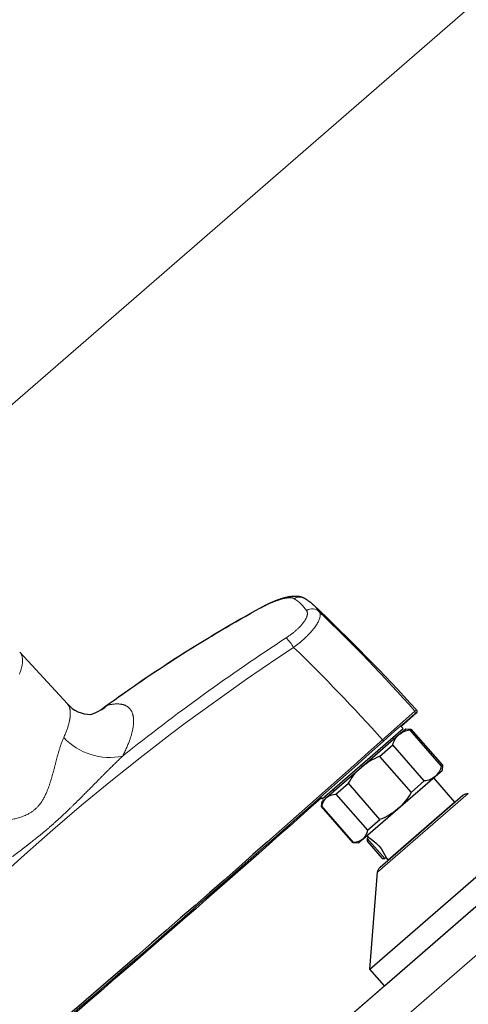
# Model space of a CAD drawing. Header units: millimetres. Extents: x -3074 to 179405, y -22 to 114374.
# Tile 82 of 184: x 149994 to 150115, y 75804 to 76071. Entities that reach past the tile are written whole.
import ezdxf

# ---------------------------------------------------------------- set-up
doc = ezdxf.new("R2010")
doc.units = ezdxf.units.MM
for name, color, linetype, lineweight, true_color in [('_SA-LAGI', 7, 'Continuous', 9, 0x5b5b5b), ('_SA-PORAND', 7, 'Continuous', 9, 0x5b5b5b), ('_SA-PORAND_hatch', 254, 'Continuous', 9, 0xbebebe), ('_SA-SANTEHN', 7, 'Continuous', 13, 0x4c5f99)]:
    doc.layers.add(name, color=color, linetype=linetype, lineweight=lineweight, true_color=true_color)
doc.styles.add('DIN Pro Medium-Medium', font='txt')

# ---------------------------------------------------------------- blocks, each defined once
blk = doc.blocks.new('Põrandaküttekollektor')
at = {"layer": '_SA-SANTEHN', "insert": (412.32, -474.69), "char_height": 135, "width": 2909.5082, "attachment_point": 1, "rotation": 131, "style": 'DIN Pro Medium-Medium'}
blk.add_mtext('P.küt. kollektor', dxfattribs=at)

msp = doc.modelspace()

# ---------------------------------------------------------------- linework, layer by layer
at = {"layer": '_SA-LAGI'}
msp.add_lwpolyline([(147725.12, 77434.55), (148540.24, 78143.12), (150370.64, 76037.48), (149555.53, 75328.91)], close=True, dxfattribs=at)
at = {"layer": '_SA-PORAND'}
msp.add_lwpolyline([(148540.23, 78143.12), (147725.12, 77434.55), (149555.53, 75328.91), (150370.64, 76037.48)], close=True, dxfattribs=at)
at = {"layer": '_SA-PORAND_hatch'}
for points in [[(150045.89, 76411.06), (149230.78, 75702.49), (149427.6, 75476.08), (150242.71, 76184.65)], [(150242.71, 76184.65), (149427.6, 75476.08), (149555.53, 75328.91), (150370.64, 76037.48)]]:
    msp.add_lwpolyline(points, close=True, dxfattribs=at)
at = {"layer": '_SA-SANTEHN', "lineweight": 0}
for p, q in [((150058.86, 75911.13), (150058.87, 75911.24)), ((150017.41, 75884.82), (150015.62, 75883.6)), ((150100.58, 75883.25), (150091.85, 75875.46)), ((150101.01, 75883.58), (150100.58, 75883.25)), ((150090.52, 75839.59), (150115.05, 75860.91))]:
    msp.add_line(p, q, dxfattribs=at)
at = {"layer": '_SA-SANTEHN', "lineweight": 30}
for p, q in [((149993.7, 75899.23), (150006.58, 75885.21)), ((150101.01, 75883.58), (150101.01, 75883.58)), ((150100.95, 75882.72), (150096.93, 75879.09)), ((150100.96, 75882.72), (150100.96, 75882.73)), ((150075.53, 75859.51), (150097.41, 75878.53)), ((150096.28, 75876.88), (150098.12, 75878.48)), ((150096.92, 75879.1), (150097.41, 75878.53)), ((150098.12, 75878.48), (150099.53, 75878.39)), ((150099.23, 75878.12), (150099.53, 75878.39)), ((150099.23, 75878.12), (150107.76, 75868.31)), ((150099.53, 75878.39), (150108.06, 75868.57)), ((150086.18, 75868.1), (150096.28, 75876.88)), ((150094.47, 75875.97), (150094.8, 75875.6)), ((150091.03, 75870.99), (150094.63, 75874.13)), ((150103.16, 75864.32), (150094.63, 75874.13)), ((150091.03, 75870.99), (150099.56, 75861.18)), ((150076.7, 75859.86), (150086.18, 75868.1)), ((150106.12, 75865.56), (150107.96, 75867.16)), ((150107.76, 75868.31), (150108.06, 75868.57)), ((150108.06, 75868.57), (150107.96, 75867.16)), ((150096.02, 75856.78), (150106.12, 75865.56)), ((150099.56, 75861.18), (150103.16, 75864.32)), ((150105.62, 75865.13), (150111.34, 75858.55)), ((150078.8, 75861.69), (150078.47, 75862.07)), ((150079.25, 75860.76), (150082.64, 75863.7)), ((150091.16, 75853.89), (150082.64, 75863.7)), ((150075.53, 75859.51), (150075.32, 75859.75)), ((150075.48, 75858.8), (150076.7, 75859.86)), ((150079.25, 75860.76), (150087.78, 75850.95)), ((150088.46, 75813.38), (150141.29, 75859.31)), ((150091.2, 75840.94), (150113.62, 75860.43)), ((150075.38, 75857.39), (150075.48, 75858.8)), ((150075.38, 75857.39), (150075.46, 75857.46)), ((150083.91, 75847.58), (150075.38, 75857.39)), ((150083.99, 75847.65), (150075.46, 75857.46)), ((150086.54, 75848.54), (150096.02, 75856.78)), ((150093.38, 75842.93), (150111.34, 75858.55)), ((150111.34, 75858.55), (150111.49, 75858.58)), ((150087.78, 75850.95), (150091.16, 75853.89)), ((150092.4, 75808.85), (150145.23, 75854.78)), ((150085.32, 75847.48), (150086.54, 75848.54)), ((150088.03, 75849.09), (150087.66, 75849.52)), ((150087.71, 75848.75), (150087.66, 75848.04)), ((150088.01, 75849.01), (150087.71, 75848.75)), ((150092.44, 75843.3), (150087.71, 75848.75)), ((150087.98, 75849.04), (150088.03, 75849.09)), ((150087.98, 75849.04), (150088.01, 75849.01)), ((150083.91, 75847.58), (150083.99, 75847.65)), ((150085.32, 75847.48), (150083.91, 75847.58)), ((150087.66, 75848.04), (150091.73, 75843.36)), ((150091.73, 75843.36), (150092.44, 75843.3)), ((150092.44, 75843.3), (150092.74, 75843.56)), ((150092.74, 75843.56), (150092.77, 75843.53)), ((150092.82, 75843.58), (150092.77, 75843.53)), ((150093.38, 75842.93), (150092.82, 75843.58)), ((150093.33, 75842.79), (150093.38, 75842.93)), ((150088.46, 75813.38), (150090.52, 75839.59)), ((150092.4, 75808.85), (150088.46, 75813.38))]:
    msp.add_line(p, q, dxfattribs=at)
at = {"layer": '_SA-SANTEHN', "lineweight": 13}
for points in [[(150082.16, 76201.7), (150281.07, 75972.87), (149843.34, 75592.35)], [(150062.26, 76184.4), (150261.18, 75955.57), (149863.24, 75609.65), (149664.32, 75838.48)]]:
    msp.add_lwpolyline(points, dxfattribs=at)
at = {"layer": '_SA-SANTEHN', "lineweight": 0}
msp.add_lwpolyline([(149993.61, 75893.23), (149993.75, 75893.59), (149993.89, 75893.95), (149994, 75894.3), (149994.11, 75894.63), (149994.2, 75894.97), (149994.28, 75895.29), (149994.35, 75895.6), (149994.4, 75895.91), (149994.44, 75896.21), (149994.47, 75896.5), (149994.48, 75896.77), (149994.48, 75897.04), (149994.46, 75897.3), (149994.44, 75897.55), (149994.4, 75897.79), (149994.34, 75898.02), (149994.28, 75898.24), (149994.2, 75898.45), (149994.1, 75898.65), (149994, 75898.83), (149993.88, 75899.01), (149993.75, 75899.17), (149993.7, 75899.23)], dxfattribs=at)
at = {"layer": '_SA-SANTEHN', "lineweight": 0, "extrusion": (0, 0, -1)}
for centre, radius, start, end in [((-150069.45, 75911.32), 2.81, 57.8316, 120.2465), ((-150062.2, 75904.32), 11, 121.5083, 145.7683), ((-150244.75, 75572.5), 386.3, 53.9502, 61.2371), ((-150072.78, 75907.99), 2.93, 59.4875, 131.8144), ((-149755.47, 75577.8), 460.87, 133.8479, 138.488), ((-150385.94, 75414.12), 584.46, 51.43105, 56.78779), ((-150056.46, 75893.93), 13.09, 135.5728, 149.9492), ((-150404.75, 75388.56), 612.87, 41.35348, 56.64638), ((-149724.29, 75546.23), 493.46, 134.1165, 138.1481), ((-150010.53, 75892.05), 9.98, 226.4064, 256.1685), ((-150100.12, 75882.87), 0.599, 140.0492, 227.6996), ((-146207.49, 80216.83), 5825.87, 228.180505, 229.817771), ((-150018.01, 75887.71), 17.01, 257.9596, 316.8252), ((-150091.09, 75874.68), 1.09, 133.9259, 157.019)]:
    msp.add_arc(centre, radius, start, end, dxfattribs=at)
at = {"layer": '_SA-SANTEHN', "lineweight": 30, "extrusion": (0, 0, -1)}
for centre, radius, start, end in [((-150064.07, 75902.41), 13.22, 120.9307, 133.5618), ((-150244.69, 75572.78), 386.12, 53.6077, 61.2324), ((-149701.77, 75520.33), 539.77, 133.4797, 137.7016), ((-150100.56, 75883.18), 0.604, 137.9235, 228.8118), ((-150099.86, 75872.5), 5.66, 50.7221, 83.6361), ((-146251.06, 80166.7), 5759.02, 228.170513, 229.82776), ((-150100.11, 75872.73), 5.66, 14.364, 47.2776), ((-150097.06, 75855.37), 16.75, 49.4899, 68.9044), ((-150097.27, 75855.55), 16.75, 29.0951, 48.5103), ((-150102.28, 75869.72), 5.66, 194.3639, 227.2777), ((-150102.54, 75869.94), 5.66, 230.7252, 263.6329), ((-146771.14, 79568.47), 4967.12, 228.30148, 229.69725), ((-150079.56, 75856.86), 4.14, 8.2575, 46.3607), ((-150079.27, 75856.61), 4.14, 51.6391, 89.7425), ((-150084.92, 75869.33), 16.75, 209.0961, 228.5093), ((-150114.93, 75858.92), 2, 48.9999, 93.5042), ((-150085.14, 75869.52), 16.75, 229.4898, 248.9045), ((-150083.68, 75851.54), 4.14, 188.2574, 226.3607), ((-150083.97, 75851.79), 4.14, 231.6392, 269.7424), ((-150081.88, 75838.9), 11.9, 121.1396, 156.8618), ((-150092.52, 75839.43), 2, 4.4957, 48.9999)]:
    msp.add_arc(centre, radius, start, end, dxfattribs=at)
at = {"layer": '_SA-SANTEHN', "lineweight": 0}
for centre, radius, start, end in [((150065.17, 75903.56), 11.63, 34.666, 46.4755), ((150257.81, 75692.84), 246.34, 129.68, 132.2762), ((150102.35, 75880.22), 2.87, 119.0935, 129.6958)]:
    msp.add_arc(centre, radius, start, end, dxfattribs=at)
at = {"layer": '_SA-SANTEHN', "lineweight": 30}
for centre, radius, start, end in [((150012.75, 75890.46), 8.1, 220.4146, 271.4125), ((150011.15, 75889.76), 7.61, 283.4626, 305.9804)]:
    msp.add_arc(centre, radius, start, end, dxfattribs=at)
at = {"layer": '_SA-SANTEHN', "lineweight": 0}
for points, knots in [([(150058.86, 75911.13), (150059, 75911.21), (150059.28, 75911.36), (150059.7, 75911.58), (150060.12, 75911.8), (150060.54, 75912), (150060.96, 75912.2), (150061.37, 75912.39), (150061.76, 75912.56), (150062.13, 75912.72), (150062.47, 75912.86), (150062.82, 75913), (150063.16, 75913.12), (150063.49, 75913.24), (150063.82, 75913.35), (150064.13, 75913.46), (150064.45, 75913.55), (150064.75, 75913.63), (150065.04, 75913.71), (150065.33, 75913.77), (150065.6, 75913.83), (150065.86, 75913.87), (150066.11, 75913.9), (150066.35, 75913.93), (150066.59, 75913.95), (150066.83, 75913.95), (150067.06, 75913.94), (150067.27, 75913.92), (150067.47, 75913.89), (150067.65, 75913.84), (150067.81, 75913.78), (150067.9, 75913.73), (150067.95, 75913.7)], [0, 0, 0, 0, 0.035891, 0.071715, 0.107551, 0.143391, 0.179078, 0.214704, 0.250348, 0.281645, 0.312834, 0.343969, 0.375104, 0.40656, 0.437902, 0.469188, 0.500475, 0.531811, 0.563095, 0.594386, 0.625739, 0.656865, 0.687946, 0.719036, 0.750191, 0.785771, 0.821299, 0.856857, 0.892592, 0.928376, 0.964151, 1, 1, 1, 1]), ([(150071.29, 75910.51), (150071.32, 75910.47), (150071.37, 75910.39), (150071.43, 75910.26), (150071.48, 75910.12), (150071.51, 75909.97), (150071.53, 75909.82), (150071.53, 75909.66), (150071.52, 75909.5), (150071.5, 75909.32), (150071.46, 75909.14), (150071.41, 75908.96), (150071.34, 75908.76), (150071.26, 75908.56), (150071.17, 75908.36), (150071.06, 75908.15), (150070.94, 75907.93), (150070.81, 75907.72), (150070.66, 75907.5), (150070.51, 75907.28), (150070.33, 75907.05), (150070.14, 75906.81), (150069.94, 75906.58), (150069.73, 75906.34), (150069.51, 75906.11), (150069.28, 75905.87), (150069.04, 75905.64), (150068.79, 75905.4), (150068.52, 75905.16), (150068.23, 75904.9), (150067.91, 75904.64), (150067.58, 75904.37), (150067.25, 75904.11), (150066.9, 75903.85), (150066.54, 75903.6), (150066.18, 75903.35), (150065.93, 75903.18), (150065.81, 75903.1)], [0, 0, 0, 0, 0.028087, 0.056159, 0.084264, 0.112448, 0.140592, 0.168082, 0.195546, 0.223029, 0.250574, 0.278633, 0.3066, 0.334521, 0.362444, 0.390542, 0.418162, 0.445688, 0.473168, 0.500649, 0.5286, 0.556541, 0.58452, 0.612589, 0.640573, 0.667884, 0.695206, 0.722583, 0.750058, 0.781193, 0.812292, 0.843416, 0.874628, 0.906011, 0.937327, 0.968636, 1, 1, 1, 1]), ([(150067.79, 75900.49), (150068.03, 75900.67), (150068.52, 75901.03), (150069.22, 75901.59), (150069.89, 75902.15), (150070.54, 75902.72), (150071.15, 75903.29), (150071.73, 75903.86), (150072.27, 75904.43), (150072.77, 75904.99), (150073.23, 75905.54), (150073.63, 75906.09), (150073.99, 75906.61), (150074.29, 75907.12), (150074.54, 75907.6), (150074.74, 75908.06), (150074.88, 75908.49), (150074.96, 75908.9), (150074.99, 75909.27), (150074.96, 75909.61), (150074.88, 75909.91), (150074.79, 75910.08), (150074.74, 75910.17)], [0, 0, 0, 0, 0.049751, 0.099486, 0.149223, 0.198975, 0.248758, 0.298587, 0.348485, 0.398483, 0.448626, 0.49897, 0.54937, 0.599662, 0.649882, 0.700047, 0.750166, 0.800237, 0.850256, 0.900222, 0.950133, 1, 1, 1, 1]), ([(150005.6, 75876.07), (150005.69, 75876.26), (150005.85, 75876.61), (150006.07, 75877.13), (150006.27, 75877.63), (150006.44, 75878.11), (150006.6, 75878.56), (150006.75, 75879.02), (150006.89, 75879.48), (150007.01, 75879.94), (150007.11, 75880.37), (150007.18, 75880.68), (150007.22, 75880.88), (150007.24, 75880.99), (150007.25, 75881.1), (150007.27, 75881.2), (150007.29, 75881.31), (150007.3, 75881.41), (150007.32, 75881.57), (150007.34, 75881.78), (150007.37, 75882.12), (150007.39, 75882.49), (150007.38, 75882.89), (150007.36, 75883.25), (150007.31, 75883.57), (150007.25, 75883.87), (150007.18, 75884.14), (150007.1, 75884.37), (150007, 75884.59), (150006.9, 75884.79), (150006.78, 75884.97), (150006.67, 75885.11), (150006.6, 75885.18), (150006.58, 75885.21)], [0, 0, 0, 0, 0.042209, 0.083449, 0.123719, 0.163019, 0.201351, 0.238714, 0.281505, 0.322952, 0.363056, 0.401818, 0.412533, 0.423212, 0.433857, 0.444466, 0.455041, 0.46558, 0.476083, 0.504787, 0.533226, 0.583348, 0.632626, 0.675914, 0.718532, 0.760482, 0.801765, 0.837926, 0.874348, 0.911033, 0.947981, 0.985193, 1, 1, 1, 1]), ([(150021.56, 75871.08), (150021.66, 75871.27), (150021.85, 75871.66), (150022.13, 75872.23), (150022.39, 75872.8), (150022.64, 75873.35), (150022.87, 75873.89), (150023.09, 75874.43), (150023.29, 75874.93), (150023.46, 75875.42), (150023.62, 75875.88), (150023.76, 75876.34), (150023.9, 75876.79), (150024.02, 75877.22), (150024.13, 75877.67), (150024.23, 75878.11), (150024.31, 75878.56), (150024.38, 75879), (150024.44, 75879.42), (150024.47, 75879.83), (150024.5, 75880.22), (150024.5, 75880.59), (150024.49, 75880.94), (150024.47, 75881.27), (150024.44, 75881.58), (150024.39, 75881.88), (150024.33, 75882.17), (150024.25, 75882.46), (150024.16, 75882.74), (150024.05, 75883.01), (150023.92, 75883.27), (150023.78, 75883.51), (150023.62, 75883.73), (150023.44, 75883.94), (150023.26, 75884.13), (150023.06, 75884.3), (150022.86, 75884.45), (150022.65, 75884.59), (150022.43, 75884.71), (150022.19, 75884.82), (150021.94, 75884.91), (150021.66, 75885), (150021.36, 75885.07), (150021.05, 75885.13), (150020.72, 75885.16), (150020.38, 75885.19), (150020.03, 75885.19), (150019.67, 75885.18), (150019.31, 75885.16), (150018.95, 75885.12), (150018.58, 75885.06), (150018.2, 75885), (150017.82, 75884.92), (150017.55, 75884.85), (150017.41, 75884.82)], [0, 0, 0, 0, 0.020218, 0.040349, 0.060404, 0.080397, 0.100339, 0.120243, 0.140122, 0.158333, 0.176542, 0.19476, 0.212996, 0.231259, 0.249559, 0.269643, 0.289675, 0.309668, 0.329635, 0.349588, 0.36954, 0.389558, 0.407887, 0.426184, 0.444457, 0.462716, 0.480971, 0.499231, 0.519183, 0.539124, 0.559067, 0.579025, 0.599009, 0.619034, 0.639051, 0.657371, 0.675679, 0.693983, 0.712294, 0.73062, 0.74897, 0.769065, 0.789123, 0.809155, 0.829172, 0.849188, 0.869213, 0.889386, 0.90788, 0.926338, 0.94477, 0.963184, 0.981591, 1, 1, 1, 1]), ([(149977.53, 75851.67), (149977.84, 75851.76), (149978.47, 75851.93), (149979.54, 75852.16), (149980.74, 75852.36), (149981.81, 75852.52), (149982.71, 75852.64), (149983.4, 75852.72), (149984.13, 75852.81), (149984.9, 75852.9), (149985.7, 75853), (149986.53, 75853.1), (149987.32, 75853.2), (149988.06, 75853.29), (149988.73, 75853.38), (149989.4, 75853.49), (149990.1, 75853.6), (149990.81, 75853.73), (149991.51, 75853.87), (149992.35, 75854.06), (149993.38, 75854.33), (149994.58, 75854.73), (149995.65, 75855.2), (149996.52, 75855.67), (149997.22, 75856.13), (149997.86, 75856.63), (149998.45, 75857.19), (149999, 75857.82), (149999.53, 75858.54), (150000.03, 75859.33), (150000.5, 75860.21), (150000.9, 75861.07), (150001.24, 75861.89), (150001.53, 75862.65), (150001.79, 75863.41), (150002.03, 75864.19), (150002.27, 75864.96), (150002.49, 75865.73), (150002.72, 75866.55), (150002.95, 75867.4), (150003.18, 75868.25), (150003.39, 75869.05), (150003.59, 75869.8), (150003.77, 75870.49), (150003.94, 75871.12), (150004.09, 75871.67), (150004.23, 75872.15), (150004.35, 75872.56), (150004.47, 75872.96), (150004.59, 75873.34), (150004.71, 75873.72), (150004.83, 75874.08), (150005.01, 75874.61), (150005.26, 75875.3), (150005.49, 75875.82), (150005.6, 75876.07)], [0, 0, 0, 0, 0.0280168, 0.057663, 0.0891016, 0.1224701, 0.1386055, 0.1553764, 0.1727903, 0.1908542, 0.2095741, 0.2289558, 0.2490043, 0.2644041, 0.2797863, 0.295151, 0.3104983, 0.3275412, 0.343773, 0.3587492, 0.3854135, 0.4156243, 0.4436013, 0.4634186, 0.4821481, 0.4999013, 0.5176701, 0.5363952, 0.5562009, 0.5771813, 0.5994151, 0.6229679, 0.6410944, 0.6592539, 0.6774536, 0.6957145, 0.7139831, 0.7322268, 0.7504457, 0.7720139, 0.792426, 0.8116865, 0.8298, 0.8467721, 0.8626091, 0.8773186, 0.8882375, 0.8989493, 0.9094577, 0.9197668, 0.9298809, 0.9398043, 0.9495418, 0.9753973, 1, 1, 1, 1]), ([(149980.26, 75835.18), (149980.41, 75835.3), (149980.73, 75835.55), (149981.2, 75835.92), (149981.7, 75836.31), (149982.21, 75836.71), (149982.74, 75837.11), (149983.3, 75837.53), (149983.84, 75837.94), (149984.37, 75838.34), (149984.74, 75838.63), (149984.98, 75838.81), (149985.09, 75838.89), (149985.19, 75838.96), (149985.3, 75839.04), (149985.4, 75839.12), (149985.51, 75839.2), (149985.61, 75839.28), (149985.89, 75839.49), (149986.35, 75839.83), (149987.02, 75840.33), (149987.74, 75840.87), (149988.49, 75841.43), (149989.26, 75842), (149989.98, 75842.54), (149990.66, 75843.04), (149991.28, 75843.51), (149991.91, 75843.98), (149992.59, 75844.49), (149993.31, 75845.03), (149994.07, 75845.61), (149994.82, 75846.18), (149995.37, 75846.6), (149995.73, 75846.88), (149995.91, 75847.02), (149996.09, 75847.16), (149996.27, 75847.3), (149996.44, 75847.43), (149996.63, 75847.58), (149996.93, 75847.82), (149997.36, 75848.16), (149997.96, 75848.63), (149998.61, 75849.16), (149999.31, 75849.72), (149999.99, 75850.28), (150000.66, 75850.84), (150001.3, 75851.39), (150001.96, 75851.96), (150002.63, 75852.55), (150003.32, 75853.16), (150004.03, 75853.8), (150004.74, 75854.45), (150005.36, 75855.04), (150005.9, 75855.55), (150006.24, 75855.86), (150006.46, 75856.07), (150006.56, 75856.17), (150006.66, 75856.27), (150006.76, 75856.37), (150006.87, 75856.47), (150006.97, 75856.56), (150007.22, 75856.81), (150007.63, 75857.2), (150008.23, 75857.79), (150008.86, 75858.41), (150009.53, 75859.07), (150010.21, 75859.75), (150010.82, 75860.36), (150011.35, 75860.89), (150011.79, 75861.34), (150012.23, 75861.78), (150012.67, 75862.22), (150013.18, 75862.74), (150013.78, 75863.34), (150014.45, 75864.02), (150015.1, 75864.69), (150015.75, 75865.34), (150016.21, 75865.8), (150016.47, 75866.07), (150016.55, 75866.15), (150016.64, 75866.23), (150016.72, 75866.32), (150016.81, 75866.41), (150017.05, 75866.65), (150017.42, 75867.03), (150017.93, 75867.53), (150018.43, 75868.03), (150018.91, 75868.51), (150019.38, 75868.97), (150019.84, 75869.42), (150020.29, 75869.86), (150020.72, 75870.28), (150021.14, 75870.69), (150021.42, 75870.95), (150021.56, 75871.08)], [0, 0, 0, 0, 0.010882, 0.022135, 0.033759, 0.045754, 0.058119, 0.070854, 0.08396, 0.095561, 0.107436, 0.109801, 0.112177, 0.114563, 0.11696, 0.119368, 0.121786, 0.124215, 0.126371, 0.140921, 0.155649, 0.172602, 0.189785, 0.207198, 0.224841, 0.238865, 0.253097, 0.267498, 0.28168, 0.299414, 0.316795, 0.333824, 0.3505, 0.354638, 0.358753, 0.362847, 0.366918, 0.370967, 0.374996, 0.379625, 0.392246, 0.404707, 0.421311, 0.437624, 0.453648, 0.469383, 0.484831, 0.499994, 0.516512, 0.533368, 0.550564, 0.568102, 0.585983, 0.597169, 0.608486, 0.611045, 0.61361, 0.616182, 0.618761, 0.621346, 0.623938, 0.626329, 0.640544, 0.65503, 0.671822, 0.688968, 0.706467, 0.72432, 0.735723, 0.747267, 0.758667, 0.769918, 0.781078, 0.798646, 0.815985, 0.833094, 0.849974, 0.866386, 0.868519, 0.870648, 0.872773, 0.874894, 0.877423, 0.87996, 0.893352, 0.90641, 0.919316, 0.931878, 0.944094, 0.955965, 0.967492, 0.978673, 0.989509, 1, 1, 1, 1])]:
    msp.add_open_spline(points, degree=3, knots=knots, dxfattribs=at)
at = {"layer": '_SA-SANTEHN', "lineweight": 30}
msp.add_open_spline([(150058.87, 75911.24), (150058.97, 75911.29), (150059.16, 75911.4), (150059.44, 75911.55), (150059.71, 75911.69), (150059.96, 75911.82), (150060.2, 75911.94), (150060.43, 75912.06), (150060.65, 75912.16), (150060.85, 75912.26), (150061.05, 75912.35), (150061.23, 75912.44), (150061.4, 75912.52), (150061.55, 75912.59), (150061.69, 75912.65), (150061.81, 75912.7), (150061.92, 75912.75), (150062.01, 75912.79), (150062.09, 75912.82), (150062.15, 75912.85), (150062.19, 75912.87), (150062.22, 75912.88), (150062.25, 75912.89), (150062.27, 75912.9), (150062.29, 75912.91), (150062.32, 75912.92), (150062.36, 75912.94), (150062.41, 75912.96), (150062.48, 75912.99), (150062.56, 75913.02), (150062.65, 75913.06), (150062.74, 75913.1), (150062.87, 75913.15), (150063.01, 75913.2), (150063.16, 75913.26), (150063.3, 75913.31), (150063.42, 75913.36), (150063.53, 75913.4), (150063.62, 75913.44), (150063.7, 75913.46), (150063.76, 75913.48), (150063.82, 75913.5), (150063.87, 75913.52), (150063.92, 75913.54), (150063.96, 75913.56), (150064, 75913.57), (150064.05, 75913.59), (150064.12, 75913.61), (150064.19, 75913.63), (150064.26, 75913.66), (150064.33, 75913.68), (150064.39, 75913.7), (150064.45, 75913.72), (150064.5, 75913.74), (150064.55, 75913.75), (150064.59, 75913.76), (150064.64, 75913.78), (150064.7, 75913.8), (150064.76, 75913.82), (150064.84, 75913.84), (150064.93, 75913.87), (150065.04, 75913.9), (150065.14, 75913.93), (150065.23, 75913.95), (150065.32, 75913.98), (150065.42, 75914), (150065.51, 75914.03), (150065.6, 75914.05), (150065.7, 75914.08), (150065.79, 75914.1), (150065.88, 75914.12), (150065.98, 75914.14), (150066.08, 75914.16), (150066.2, 75914.19), (150066.33, 75914.21), (150066.45, 75914.24), (150066.57, 75914.26), (150066.65, 75914.27), (150066.71, 75914.28), (150066.75, 75914.29), (150066.79, 75914.3), (150066.84, 75914.3), (150066.9, 75914.31), (150066.95, 75914.32), (150067.01, 75914.33), (150067.07, 75914.34), (150067.12, 75914.34), (150067.17, 75914.35), (150067.22, 75914.35), (150067.27, 75914.36), (150067.32, 75914.37), (150067.37, 75914.37), (150067.41, 75914.38), (150067.45, 75914.38), (150067.5, 75914.38), (150067.54, 75914.39), (150067.6, 75914.39), (150067.67, 75914.4), (150067.73, 75914.4), (150067.79, 75914.4), (150067.84, 75914.41), (150067.89, 75914.41), (150067.94, 75914.41), (150067.99, 75914.41), (150068.06, 75914.41), (150068.12, 75914.41), (150068.17, 75914.41), (150068.21, 75914.41), (150068.25, 75914.41), (150068.3, 75914.41), (150068.36, 75914.41), (150068.43, 75914.41), (150068.49, 75914.41), (150068.55, 75914.41), (150068.6, 75914.4), (150068.65, 75914.4), (150068.71, 75914.4), (150068.77, 75914.39), (150068.84, 75914.38), (150068.92, 75914.38), (150068.99, 75914.37), (150069.06, 75914.36), (150069.13, 75914.35), (150069.21, 75914.34), (150069.3, 75914.32), (150069.4, 75914.3), (150069.5, 75914.28), (150069.61, 75914.26), (150069.74, 75914.22), (150069.88, 75914.18), (150070.03, 75914.13), (150070.18, 75914.08), (150070.29, 75914.04), (150070.38, 75914), (150070.44, 75913.97), (150070.5, 75913.94), (150070.56, 75913.92), (150070.6, 75913.89), (150070.64, 75913.88), (150070.68, 75913.85), (150070.73, 75913.83), (150070.79, 75913.79), (150070.84, 75913.76), (150070.86, 75913.75)], degree=3, knots=[0, 0, 0, 0, 0.02181, 0.042655, 0.062535, 0.081451, 0.099402, 0.116387, 0.132406, 0.147458, 0.162189, 0.175855, 0.188456, 0.199991, 0.210458, 0.219855, 0.227827, 0.234816, 0.240804, 0.245788, 0.248406, 0.250627, 0.252451, 0.253878, 0.255391, 0.257604, 0.260586, 0.264338, 0.26946, 0.275551, 0.282612, 0.290241, 0.297591, 0.311136, 0.323496, 0.333526, 0.342606, 0.351241, 0.36015, 0.36471, 0.36934, 0.374031, 0.378391, 0.382221, 0.38552, 0.388562, 0.392449, 0.397554, 0.403432, 0.409163, 0.414677, 0.419974, 0.424826, 0.429132, 0.432413, 0.435722, 0.439724, 0.444419, 0.449797, 0.455556, 0.463893, 0.472714, 0.481197, 0.488854, 0.496637, 0.504486, 0.512254, 0.520062, 0.528374, 0.536371, 0.543512, 0.552218, 0.561084, 0.571459, 0.582704, 0.593937, 0.604138, 0.613405, 0.617167, 0.620532, 0.623784, 0.627887, 0.632916, 0.638625, 0.643878, 0.648966, 0.653358, 0.657729, 0.662357, 0.667187, 0.67167, 0.676209, 0.680342, 0.683901, 0.687232, 0.691473, 0.696717, 0.703257, 0.709237, 0.714531, 0.719205, 0.723396, 0.727528, 0.733004, 0.739523, 0.745072, 0.749395, 0.753183, 0.756974, 0.761296, 0.766715, 0.773614, 0.779587, 0.784755, 0.789507, 0.794146, 0.799095, 0.804759, 0.812137, 0.819396, 0.826003, 0.831915, 0.83753, 0.846242, 0.854545, 0.863194, 0.872946, 0.883318, 0.893499, 0.908123, 0.922052, 0.93537, 0.948144, 0.953608, 0.959106, 0.964865, 0.971494, 0.974955, 0.978217, 0.981765, 0.986562, 0.992639, 1, 1, 1, 1], dxfattribs=at)

# ---------------------------------------------------------------- block references
at = {"layer": '_SA-SANTEHN', "rotation": 180.0000000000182}
msp.add_blockref('Põrandaküttekollektor', (149929.44, 76545.02, 5925), dxfattribs=at)

doc.saveas('drawing.dxf')
